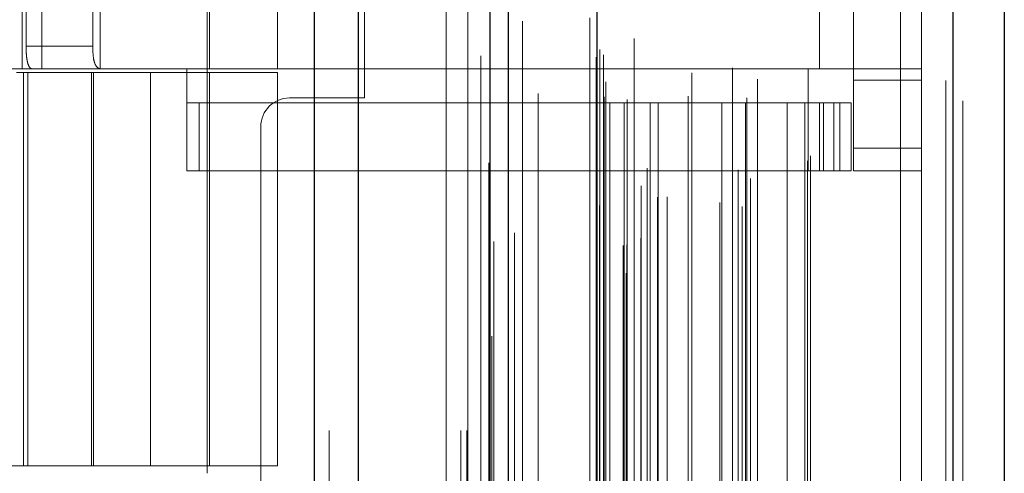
# Model space of a CAD drawing. Header units: inches. Extents: x 0.2 to 10.8, y 0.2 to 8.2.
# Tile 46 of 145: x 1.9049 to 1.9999, y 3.9776 to 4.0214. Entities that reach past the tile are written whole.
import ezdxf

# ---------------------------------------------------------------- set-up
doc = ezdxf.new("R2010")
doc.units = ezdxf.units.IN
doc.header["$MEASUREMENT"] = 0
doc.linetypes.add('HIDDEN', pattern=[0.07500000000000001, 0.05, -0.025])

msp = doc.modelspace()

# ---------------------------------------------------------------- linework, layer by layer
at = {"color": 7, "linetype": 'Continuous', "lineweight": 25}
for p, q in [((1.933306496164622, 3.081751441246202), (1.933306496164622, 5.045637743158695)), ((1.937549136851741, 3.081751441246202), (1.937549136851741, 5.04485089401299)), ((1.950266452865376, 3.081751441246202), (1.95026645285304, 5.038868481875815)), ((1.952023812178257, 3.081751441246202), (1.952023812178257, 5.038695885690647)), ((1.960559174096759, 5.021559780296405), (1.960559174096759, 3.099154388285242)), ((1.994906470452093, 5.015503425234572), (1.994906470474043, 3.105210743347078)), ((1.999864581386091, 5.01353999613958), (1.999864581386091, 3.107174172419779))]:
    msp.add_line(p, q, dxfattribs=at)
at = {"color": 7, "linetype": 'HIDDEN', "lineweight": 18}
for p, q in [((1.933306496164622, 5.045637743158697), (1.933306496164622, 3.081751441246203)), ((1.933306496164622, 5.045637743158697), (1.933306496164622, 3.081751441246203)), ((1.933306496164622, 3.081751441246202), (1.933306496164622, 5.045637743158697)), ((1.934720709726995, 3.081751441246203), (1.934720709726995, 5.044850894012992)), ((1.934720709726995, 3.081751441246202), (1.934720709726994, 5.04485089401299)), ((1.937549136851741, 3.081751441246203), (1.937549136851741, 5.044850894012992)), ((1.94743802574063, 3.081751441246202), (1.94743802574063, 5.038868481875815)), ((1.94743802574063, 3.081751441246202), (1.94743802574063, 5.038868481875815)), ((1.948023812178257, 3.081751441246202), (1.948023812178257, 5.038695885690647)), ((1.950266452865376, 3.081751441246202), (1.950266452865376, 5.038868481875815)), ((1.950435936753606, 3.090840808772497), (1.950435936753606, 5.029873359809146)), ((1.96337618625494, 3.096931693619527), (1.96337618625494, 5.023782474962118)), ((1.963376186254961, 3.096931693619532), (1.963376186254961, 5.023782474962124)), ((1.959864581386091, 5.021559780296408), (1.959864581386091, 3.099154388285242)), ((1.963092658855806, 3.09960111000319), (1.963092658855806, 5.021113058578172)), ((1.963432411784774, 3.099661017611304), (1.963432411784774, 5.021053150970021)), ((1.964801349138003, 3.100310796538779), (1.964801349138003, 5.020403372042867)), ((1.952606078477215, 3.100813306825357), (1.952606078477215, 5.019904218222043)), ((1.964139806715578, 5.019572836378), (1.964139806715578, 3.101122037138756)), ((1.94936431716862, 5.017867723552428), (1.94936431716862, 3.1028388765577)), ((1.96049096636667, 5.017763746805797), (1.96049096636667, 3.102950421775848)), ((1.960508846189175, 3.10281061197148), (1.960508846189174, 5.017903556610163)), ((1.960809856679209, 3.103453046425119), (1.960809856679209, 5.017261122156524)), ((1.960809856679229, 3.103453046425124), (1.960809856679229, 5.017261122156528)), ((1.973630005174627, 5.016744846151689), (1.973630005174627, 3.103972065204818)), ((1.974584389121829, 3.103353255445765), (1.974584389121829, 5.017360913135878)), ((1.96639991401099, 3.104247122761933), (1.96639991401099, 5.016468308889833)), ((1.964822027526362, 3.105342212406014), (1.964822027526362, 5.015371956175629)), ((1.975371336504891, 3.106042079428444), (1.975371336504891, 5.014674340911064)), ((1.994211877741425, 5.015503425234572), (1.994211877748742, 3.105210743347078)), ((1.994211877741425, 3.105210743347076), (1.994211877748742, 5.015503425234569)), ((1.994906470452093, 3.105210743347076), (1.994906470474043, 5.015503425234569)), ((1.974194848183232, 3.106888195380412), (1.974194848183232, 5.01382597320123)), ((1.980872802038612, 3.107756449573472), (1.980872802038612, 5.01295771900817)), ((1.995864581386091, 5.01353999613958), (1.995864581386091, 3.107174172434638)), ((1.954897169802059, 3.108328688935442), (1.954897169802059, 5.012385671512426)), ((1.981161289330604, 3.108243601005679), (1.981161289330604, 5.012470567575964)), ((1.950145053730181, 5.007579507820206), (1.950145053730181, 3.113134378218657)), ((1.961819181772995, 3.113388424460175), (1.961819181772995, 5.007325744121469)), ((1.961819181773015, 3.113388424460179), (1.961819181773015, 5.007325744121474)), ((1.963201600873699, 5.007325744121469), (1.963201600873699, 3.113388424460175)), ((1.96320160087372, 3.113388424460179), (1.96320160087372, 5.007325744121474)), ((1.963479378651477, 3.113666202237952), (1.963479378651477, 5.007047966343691)), ((1.965423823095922, 5.007047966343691), (1.965423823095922, 3.113666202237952)), ((1.9657016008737, 3.113388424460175), (1.9657016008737, 5.007325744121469)), ((1.96570160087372, 5.007325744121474), (1.96570160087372, 3.113388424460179)), ((1.966483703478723, 3.113388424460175), (1.966483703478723, 5.007325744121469)), ((1.972597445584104, 3.113388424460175), (1.972597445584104, 5.007325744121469)), ((1.974894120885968, 3.113388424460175), (1.974894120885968, 5.007325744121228)), ((1.978917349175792, 3.113388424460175), (1.978917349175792, 5.007325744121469)), ((1.98060573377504, 3.113388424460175), (1.98060573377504, 5.007325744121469)), ((1.98060573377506, 3.113388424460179), (1.98060573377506, 5.007325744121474)), ((1.961257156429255, 3.113943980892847), (1.961257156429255, 5.006770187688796)), ((1.961257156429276, 3.113943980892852), (1.961257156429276, 5.006770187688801)), ((1.969349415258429, 3.113999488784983), (1.969349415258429, 5.006742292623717)), ((1.975035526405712, 3.113831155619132), (1.975035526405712, 5.006884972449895)), ((1.961420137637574, 3.115384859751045), (1.961420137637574, 5.005329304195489)), ((1.976045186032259, 3.115632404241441), (1.976045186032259, 5.005081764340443)), ((1.967344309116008, 5.004281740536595), (1.967344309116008, 3.116422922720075)), ((1.969714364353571, 3.11625188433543), (1.969714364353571, 5.004462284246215)), ((1.969714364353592, 3.116251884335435), (1.969714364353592, 5.004462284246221)), ((1.972418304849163, 5.003728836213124), (1.972418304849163, 3.116986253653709)), ((1.961210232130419, 3.117997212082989), (1.961210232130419, 5.002716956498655)), ((1.961210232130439, 3.117997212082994), (1.961210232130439, 5.002716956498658)), ((1.960845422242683, 3.118512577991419), (1.960845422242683, 5.002201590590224)), ((1.960845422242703, 3.118512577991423), (1.960845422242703, 5.002201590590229)), ((1.950628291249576, 4.999994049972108), (1.950628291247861, 3.120729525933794)), ((1.95062829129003, 4.999970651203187), (1.95062829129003, 3.120720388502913)), ((1.953384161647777, 3.121239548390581), (1.953384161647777, 4.999474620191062)), ((1.946023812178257, 3.136695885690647), (1.946023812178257, 4.983973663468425)), ((1.946023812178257, 3.136695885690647), (1.946023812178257, 4.983973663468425)), ((1.946023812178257, 3.136695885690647), (1.946023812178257, 4.983973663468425)), ((1.946023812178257, 3.136695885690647), (1.946023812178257, 4.983973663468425)), ((1.98986458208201, 4.958662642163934), (1.98986458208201, 3.162051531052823)), ((1.98986458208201, 4.958662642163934), (1.98986458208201, 3.162051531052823)), ((1.989864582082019, 3.162051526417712), (1.989864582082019, 4.958662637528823)), ((1.989864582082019, 3.162051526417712), (1.989864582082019, 4.958662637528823)), ((1.991864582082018, 3.162051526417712), (1.991864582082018, 4.958662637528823)), ((1.923634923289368, 3.876418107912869), (1.923634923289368, 4.244306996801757)), ((1.923634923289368, 3.876418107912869), (1.923634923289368, 4.244306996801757)), ((1.925634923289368, 3.876418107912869), (1.925634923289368, 4.244306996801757)), ((1.929634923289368, 3.876418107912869), (1.929634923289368, 4.244306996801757)), ((1.931634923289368, 3.876418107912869), (1.931634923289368, 4.244306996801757)), ((1.931634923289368, 3.876418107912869), (1.931634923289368, 4.244306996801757)), ((1.912030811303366, 4.14165432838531), (1.912030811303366, 3.977612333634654)), ((1.922966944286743, 3.977612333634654), (1.922966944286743, 4.14165432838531)), ((1.938134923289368, 4.013834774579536), (1.938134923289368, 4.106890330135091)), ((1.905126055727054, 4.104112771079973), (1.905126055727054, 4.016623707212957)), ((1.905126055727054, 4.104112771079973), (1.905126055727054, 4.016623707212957)), ((1.907000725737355, 4.104112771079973), (1.907000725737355, 4.016623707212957)), ((1.912624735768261, 4.104112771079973), (1.912624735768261, 4.016623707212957)), ((1.923185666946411, 4.016623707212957), (1.923185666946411, 4.104112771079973)), ((1.929747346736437, 4.016623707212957), (1.929747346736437, 4.104112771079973)), ((1.982022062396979, 4.104112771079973), (1.982022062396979, 4.016623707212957)), ((1.982022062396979, 4.104112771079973), (1.982022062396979, 4.016623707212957)), ((1.985302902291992, 4.104112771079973), (1.985302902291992, 4.016623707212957)), ((1.905489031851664, 4.101925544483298), (1.905489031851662, 4.018810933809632)), ((1.911922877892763, 4.101925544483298), (1.911922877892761, 4.018810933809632)), ((1.911922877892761, 4.018810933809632), (1.905489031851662, 4.018810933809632)), ((1.905126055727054, 4.016623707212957), (1.884690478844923, 4.016623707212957)), ((1.904574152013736, 4.016295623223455), (1.917498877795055, 4.016295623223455)), ((1.907000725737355, 4.016623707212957), (1.905126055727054, 4.016623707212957)), ((1.905250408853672, 4.016295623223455), (1.905250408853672, 3.978347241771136)), ((1.905667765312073, 3.978347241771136), (1.905667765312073, 4.016295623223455)), ((1.929747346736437, 4.016623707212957), (1.907000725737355, 4.016623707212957)), ((1.911812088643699, 4.016295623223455), (1.911812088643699, 3.978347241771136)), ((1.912005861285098, 4.016295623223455), (1.912005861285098, 3.978347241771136)), ((1.917498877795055, 4.016295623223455), (1.917498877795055, 3.978347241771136)), ((1.917498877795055, 4.016295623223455), (1.929747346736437, 4.016295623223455)), ((1.917498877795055, 3.978347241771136), (1.917498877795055, 4.016295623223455)), ((1.920998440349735, 4.006781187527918), (1.920998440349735, 4.016623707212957)), ((1.923185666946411, 3.978347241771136), (1.923185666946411, 4.016295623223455)), ((1.980928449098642, 4.016623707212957), (1.929747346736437, 4.016623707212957)), ((1.980928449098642, 4.016623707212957), (1.929747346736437, 4.016623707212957)), ((1.929747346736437, 3.978347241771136), (1.929747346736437, 4.016295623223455)), ((1.982022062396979, 4.016623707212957), (1.980928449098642, 4.016623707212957)), ((1.980928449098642, 4.006781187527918), (1.980928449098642, 4.016623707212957)), ((1.991864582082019, 4.016623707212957), (1.982022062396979, 4.016623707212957)), ((1.985302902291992, 4.015530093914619), (1.985302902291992, 4.016623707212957)), ((1.991864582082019, 4.015530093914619), (1.985302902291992, 4.015530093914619)), ((1.985302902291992, 4.015530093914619), (1.985302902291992, 4.008968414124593)), ((1.930912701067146, 4.013834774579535), (1.938134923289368, 4.013834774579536)), ((1.980928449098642, 4.013342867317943), (1.920998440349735, 4.013342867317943)), ((1.922193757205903, 4.006781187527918), (1.922193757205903, 4.013342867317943)), ((1.980928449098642, 4.013342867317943), (1.982022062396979, 4.013342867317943)), ((1.982022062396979, 4.013342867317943), (1.982022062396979, 4.006781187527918)), ((1.982022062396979, 4.013342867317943), (1.983990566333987, 4.013342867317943)), ((1.982429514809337, 4.006781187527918), (1.982429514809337, 4.013342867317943)), ((1.983421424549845, 4.006781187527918), (1.983421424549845, 4.013342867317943)), ((1.983990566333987, 4.006781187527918), (1.983990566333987, 4.013342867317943)), ((1.983990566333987, 4.013342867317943), (1.985084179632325, 4.013342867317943)), ((1.983990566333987, 4.006781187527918), (1.983990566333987, 4.013342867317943)), ((1.985084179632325, 4.006781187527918), (1.985084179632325, 4.013342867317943)), ((1.928134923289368, 4.011056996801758), (1.928134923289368, 3.446834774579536)), ((1.991864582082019, 4.008968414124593), (1.985302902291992, 4.008968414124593)), ((1.985302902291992, 4.006781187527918), (1.985302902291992, 4.008968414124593)), ((1.991864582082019, 4.008968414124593), (1.985302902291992, 4.008968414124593)), ((1.980928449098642, 4.006781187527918), (1.920998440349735, 4.006781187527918)), ((1.982022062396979, 4.006781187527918), (1.980928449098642, 4.006781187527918)), ((1.983990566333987, 4.006781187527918), (1.982022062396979, 4.006781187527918)), ((1.985084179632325, 4.006781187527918), (1.983990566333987, 4.006781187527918)), ((1.991864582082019, 4.006781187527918), (1.985302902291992, 4.006781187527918)), ((1.871567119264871, 3.978347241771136), (1.917498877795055, 3.978347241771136)), ((1.929747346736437, 3.978347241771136), (1.917498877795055, 3.978347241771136))]:
    msp.add_line(p, q, dxfattribs=at)
at = {"color": 7, "linetype": 'HIDDEN', "lineweight": 18, "flags": 128}
for points in [[(1.948097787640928, 5.029911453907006), (1.948097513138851, 4.068021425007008), (1.948097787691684, 3.090802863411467)], [(1.948097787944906, 5.029910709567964), (1.948097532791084, 4.050284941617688), (1.948097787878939, 3.090800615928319)], [(1.949364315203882, 5.017884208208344), (1.949364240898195, 4.099567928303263), (1.949364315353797, 3.10283133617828)], [(1.950145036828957, 5.007580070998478), (1.950144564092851, 4.040208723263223), (1.950145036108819, 3.113145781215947)], [(1.954889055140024, 3.114270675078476), (1.954889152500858, 4.052680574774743), (1.954889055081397, 5.006442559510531)]]:
    msp.add_lwpolyline(points, dxfattribs=at)
at = {"color": 7, "linetype": 'HIDDEN', "lineweight": 18}
msp.add_arc((1.930912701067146, 4.011056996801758), 0.00277777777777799, 90, 180, dxfattribs=at)
for points in [[(1.90611170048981, 4.016623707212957), (1.906004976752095, 4.016623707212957), (1.905909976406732, 4.016679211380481), (1.90574832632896, 4.016896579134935), (1.905682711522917, 4.017058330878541), (1.905582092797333, 4.017461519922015), (1.905546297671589, 4.017705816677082), (1.90550015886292, 4.018233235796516), (1.905489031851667, 4.018521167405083), (1.905489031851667, 4.018810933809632)], [(1.911922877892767, 4.018810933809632), (1.911922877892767, 4.018517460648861), (1.911933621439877, 4.018229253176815), (1.911984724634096, 4.017693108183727), (1.912025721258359, 4.017447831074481), (1.912154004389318, 4.017044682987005), (1.912243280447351, 4.016884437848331), (1.912474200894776, 4.01667518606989), (1.912617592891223, 4.016623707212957), (1.912781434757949, 4.016623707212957)]]:
    msp.add_open_spline(points, degree=3, knots=[0, 0, 0, 0, 0.25, 0.25, 0.5, 0.5, 0.75, 0.75, 1, 1, 1, 1], dxfattribs=at)

doc.saveas('drawing.dxf')
